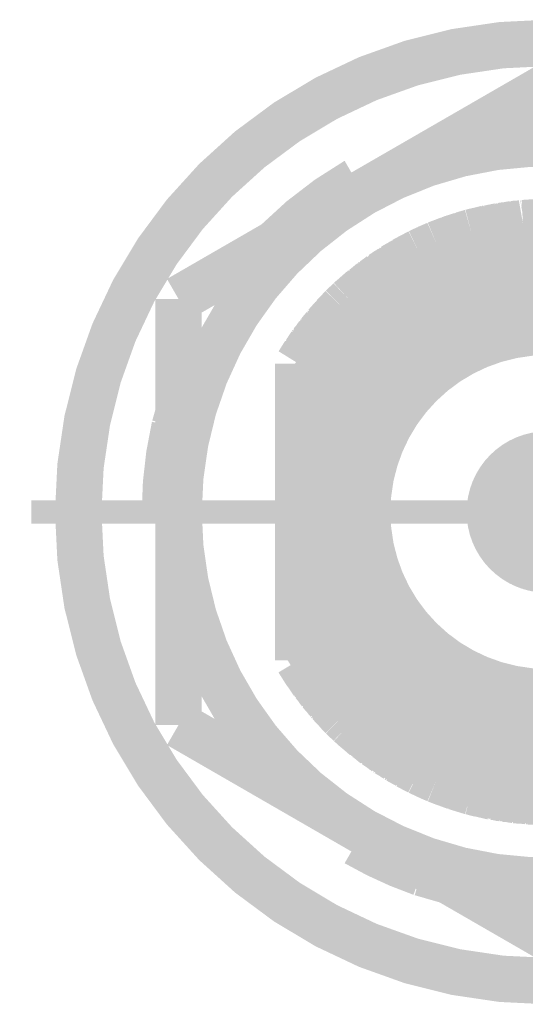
# Model space of a CAD drawing. Header units: millimetres. Extents: x 618 to 1482, y 17 to 575.
# Tile 15 of 96: x 964.72 to 970.16, y 175.88 to 186.47. Entities that reach past the tile are written whole.
import ezdxf

# ---------------------------------------------------------------- set-up
doc = ezdxf.new("R2010")
doc.units = ezdxf.units.MM
doc.linetypes.add('DOT_CENTER', pattern=[14, 12, -1, 0, -1])
doc.layers.add('1', color=7, linetype='Continuous')

# ---------------------------------------------------------------- blocks, each defined once
blk = doc.blocks.new('WASHER_INT_TOOTH_SMA_SS_764701-02_1__152', base_point=(965.096750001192, 175.8781799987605))
at = {"color": 7, "linetype": 'Continuous', "const_width": 0.5}
blk.add_lwpolyline([(965.3467500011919, 181.1764299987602, 1), (975.443250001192, 181.1764299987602, 1)], format="xyb", close=True, dxfattribs=at)
for points in [[(968.3376000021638, 184.7399513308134, 0.06554336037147), (967.4853994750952, 184.0860329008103, 0.06554336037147)], [(966.3833639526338, 182.0920590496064, 0.05615875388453), (966.2802000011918, 181.1764299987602, 0.05615875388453)], [(968.337599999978, 177.6129086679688, 0.04678394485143), (969.0359671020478, 177.2925387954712, 0.04678394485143)]]:
    blk.add_lwpolyline(points, format="xyb", dxfattribs=at)
for points in [[(968.3376000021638, 184.7399513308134), (968.363000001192, 184.6959572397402)], [(968.363000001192, 184.6959572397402), (968.371393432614, 184.6307606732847)], [(968.371393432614, 184.6307606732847), (968.3762573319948, 184.5936269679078)], [(967.4853994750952, 184.0860329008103), (967.4722812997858, 184.0717170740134)], [(966.4262487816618, 182.2409105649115), (966.3833639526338, 182.0920590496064)], [(966.3310000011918, 181.1764299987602), (966.2802000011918, 181.1764299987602)], [(966.4202978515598, 181.2136618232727), (966.3310000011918, 181.1764299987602)], [(966.4007360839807, 181.1553069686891), (966.3310000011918, 181.1764299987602)], [(966.42624877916, 181.2161244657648), (966.4202978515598, 181.2136618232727)], [(966.4262487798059, 181.147506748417), (966.4007360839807, 181.1553069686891)], [(968.363000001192, 177.6569027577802), (968.4152624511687, 177.6967727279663)], [(968.4152624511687, 177.6967727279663), (968.4449882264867, 177.7195513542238)], [(968.337599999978, 177.6129086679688), (968.363000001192, 177.6569027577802)], [(969.0359671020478, 177.2925387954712), (969.3326280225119, 177.207072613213)]]:
    blk.add_lwpolyline(points, dxfattribs=at)
at = {"color": 124, "linetype": 'Continuous', "const_width": 0.25}
for points in [[(968.4582490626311, 184.6409651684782), (968.363000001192, 184.6959572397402)], [(966.426245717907, 181.1214398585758), (966.3310000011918, 181.1764299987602)], [(968.363000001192, 177.6569027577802), (968.363000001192, 177.7668862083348)]]:
    blk.add_lwpolyline(points, dxfattribs=at)
at = {"layer": '1', "color": 30, "linetype": 'DOT_CENTER', "const_width": 0.25}
blk.add_lwpolyline([(975.948075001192, 181.1764299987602), (964.8419250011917, 181.1764299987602)], dxfattribs=at)
blk = doc.blocks.new('hex-nut_sma_5-16_ss_1__156', base_point=(966.176250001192, 176.3437122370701))
at = {"color": 7, "linetype": 'Continuous', "const_width": 0.5}
for points in [[(970.3950000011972, 185.7591477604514), (968.410625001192, 184.6134683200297)], [(972.379375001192, 184.6134683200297), (970.3950000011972, 185.7591477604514)], [(968.410625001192, 184.6134683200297), (966.4262500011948, 183.4677888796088)], [(974.363750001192, 183.4677888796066), (972.379375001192, 184.6134683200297)], [(966.4262500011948, 183.4677888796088), (966.426250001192, 181.1764299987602)], [(974.363750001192, 181.1764299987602), (974.363750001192, 183.4677888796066)], [(966.426250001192, 181.1764299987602), (966.426250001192, 178.885071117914)], [(974.3637500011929, 178.8850711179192), (974.363750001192, 181.1764299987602)], [(966.426250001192, 178.885071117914), (968.410625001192, 177.7393916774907)], [(972.379375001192, 177.7393916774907), (974.3637500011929, 178.8850711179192)], [(968.410625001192, 177.7393916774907), (970.3950000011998, 176.5937122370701)], [(970.3950000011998, 176.5937122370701), (972.379375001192, 177.7393916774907)]]:
    blk.add_lwpolyline(points, dxfattribs=at)
for points in [[(972.379375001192, 184.6134683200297, 0.26794919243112), (968.410625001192, 184.6134683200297, 0.26794919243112)], [(968.410625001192, 184.6134683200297, 0.26794919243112), (966.426250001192, 181.1764299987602, 0.26794919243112)], [(974.363750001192, 181.1764299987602, 0.26794919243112), (972.379375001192, 184.6134683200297, 0.26794919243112)], [(966.426250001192, 181.1764299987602, 0.26794919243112), (968.410625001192, 177.7393916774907, 0.26794919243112)], [(972.379375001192, 177.7393916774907, 0.26794919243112), (974.363750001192, 181.1764299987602, 0.26794919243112)], [(968.410625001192, 177.7393916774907, 0.26794919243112), (972.379375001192, 177.7393916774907, 0.26794919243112)]]:
    blk.add_lwpolyline(points, format="xyb", dxfattribs=at)
blk = doc.blocks.new('Conn_SMA_PCBMount_Octoclock_3__190', base_point=(967.4649984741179, 177.806430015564))
at = {"color": 7, "linetype": 'Continuous', "const_width": 0.5}
for points in [[(969.5757086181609, 184.1869390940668), (970.1304113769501, 184.2851908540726)], [(969.7442800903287, 184.2278170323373), (969.916744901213, 184.247345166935)], [(969.7636129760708, 184.2318753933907), (969.7978577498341, 184.2356431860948)], [(969.781259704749, 184.2320042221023), (969.8796102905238, 184.2535666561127)], [(969.8796102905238, 184.2535666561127), (970.0280836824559, 184.267066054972)], [(969.887601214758, 184.2542932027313), (969.8989508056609, 184.2567441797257)], [(969.8989508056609, 184.2567441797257), (969.9571468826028, 184.2618511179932)], [(969.945440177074, 184.2595519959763), (970.0148565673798, 184.2731849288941)], [(969.968850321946, 184.2628781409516), (970.0262841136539, 184.2739720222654)], [(970.0148565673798, 184.2731849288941), (970.0930261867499, 184.2785690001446)], [(970.0262841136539, 184.2739720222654), (970.0341589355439, 184.275493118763)], [(970.0341589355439, 184.275493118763), (970.1001598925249, 184.2798325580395)], [(970.1304113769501, 184.2851908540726), (970.3469793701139, 184.2960604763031)], [(970.144689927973, 184.2859074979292), (970.1496298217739, 184.2867667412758)], [(970.1496298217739, 184.2867667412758), (970.2503660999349, 184.2915106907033)], [(970.159688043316, 184.2866602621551), (970.164379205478, 184.2874613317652)], [(970.164379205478, 184.2874613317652), (970.1688330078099, 184.2882218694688)], [(970.1688330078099, 184.2882218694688), (970.2530572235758, 184.2919278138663)], [(970.2475107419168, 184.2910681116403), (970.264482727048, 184.2936987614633)], [(970.264482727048, 184.2936987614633), (970.3469793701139, 184.2960604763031)], [(970.2681971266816, 184.2921063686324), (970.2705262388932, 184.2924600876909)], [(970.2705262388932, 184.2924600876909), (970.2819809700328, 184.2941997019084)], [(970.2819809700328, 184.2941997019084), (970.2835562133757, 184.294438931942)], [(970.2835562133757, 184.294438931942), (970.3469793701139, 184.2960604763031)], [(970.3469793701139, 184.2960604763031), (970.3937857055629, 184.2964297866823)], [(970.3937857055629, 184.2964297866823), (970.3974657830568, 184.2964179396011)], [(970.3937857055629, 184.2964297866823), (970.9152700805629, 184.2527458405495)], [(970.3937857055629, 184.2964297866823), (970.3974657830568, 184.2964179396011)], [(970.3974657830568, 184.2964179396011), (970.4039930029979, 184.2955747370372)], [(970.3974657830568, 184.2964179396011), (970.5303289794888, 184.2934935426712)], [(970.3974657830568, 184.2964179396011), (970.416300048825, 184.2963573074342)], [(970.416300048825, 184.2963573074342), (970.4199108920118, 184.2958679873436)], [(970.5303289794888, 184.2934935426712), (970.64934237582, 184.2750221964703)], [(970.5335338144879, 184.2929961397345), (970.5494329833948, 184.2926054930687)], [(970.5494329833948, 184.2926054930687), (970.57440414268, 184.288651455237)], [(970.556582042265, 184.2894189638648), (970.6644308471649, 184.2847744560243)], [(970.6644308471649, 184.2847744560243), (970.7821637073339, 184.263895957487)], [(970.6708296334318, 184.2836397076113), (970.6836721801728, 184.2830468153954)], [(970.6836721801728, 184.2830468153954), (970.7305599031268, 184.2745820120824)], [(970.7169133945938, 184.2754673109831), (970.7993261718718, 184.2701208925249)], [(970.739952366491, 184.2728863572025), (970.8089785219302, 184.2681917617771)], [(970.7993261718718, 184.2701208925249), (970.865330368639, 184.2569292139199)], [(970.8089785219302, 184.2681917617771), (970.8186437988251, 184.2675344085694)], [(970.8186437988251, 184.2675344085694), (970.8747374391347, 184.2561411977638)], [(970.9152700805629, 184.2527458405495), (971.2108328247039, 184.187876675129)], [(970.9277367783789, 184.2500096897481), (970.9346182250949, 184.2494114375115)], [(970.9346182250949, 184.2494114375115), (971.02318536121, 184.2296805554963)], [(970.9408418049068, 184.2471334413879), (970.9475617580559, 184.2465278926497)], [(970.9475617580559, 184.2465278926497), (970.9539587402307, 184.2459514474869)], [(970.9539587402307, 184.2459514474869), (971.0283503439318, 184.2291327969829)], [(969.2019522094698, 184.0593175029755), (969.4207735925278, 184.1381639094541)], [(969.341966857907, 184.1133547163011), (969.5757086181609, 184.1869390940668)], [(969.3609030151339, 184.1200733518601), (969.4319128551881, 184.1421776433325)], [(969.3798620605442, 184.1266660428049), (969.4415647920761, 184.1456554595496)], [(969.4207735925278, 184.1381639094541), (969.4750387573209, 184.1577169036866)], [(969.4750387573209, 184.1577169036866), (969.5757086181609, 184.1869390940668)], [(969.489918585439, 184.1620361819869), (969.4941656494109, 184.1635511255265)], [(969.4941656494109, 184.1635511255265), (969.5757086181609, 184.1869390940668)], [(969.5757086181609, 184.1869390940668), (969.6101831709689, 184.1959972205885)], [(969.5757086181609, 184.1869390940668), (969.6101831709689, 184.1959972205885)], [(969.6101831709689, 184.1959972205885), (969.6816273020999, 184.205699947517)], [(969.6101831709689, 184.1959972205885), (969.6285421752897, 184.2008210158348)], [(969.6167273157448, 184.1968859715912), (969.7442800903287, 184.2278170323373)], [(969.6285421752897, 184.2008210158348), (969.6382753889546, 184.2021112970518)], [(969.7487671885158, 184.2283251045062), (969.7636129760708, 184.2318753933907)], [(971.0177225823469, 184.2302598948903), (971.0505926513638, 184.2267739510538)], [(971.0283503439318, 184.2291327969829), (971.0457615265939, 184.2251964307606)], [(971.0358681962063, 184.226277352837), (971.0409574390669, 184.2257213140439)], [(971.0409574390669, 184.2257213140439), (971.0663648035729, 184.222945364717)], [(971.0505926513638, 184.2267739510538), (971.2108328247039, 184.187876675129)], [(971.0663648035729, 184.222945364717), (971.0699179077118, 184.2225571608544)], [(971.0699179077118, 184.2225571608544), (971.1811691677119, 184.1951771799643)], [(971.1811691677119, 184.1951771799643), (971.185571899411, 184.19460842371)], [(971.185571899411, 184.19460842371), (971.2108328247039, 184.187876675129)], [(971.2048056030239, 184.1895037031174), (971.2108328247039, 184.187876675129)], [(971.2108328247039, 184.187876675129), (971.5871755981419, 184.0596782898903)], [(971.2108328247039, 184.187876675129), (971.3197805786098, 184.1562260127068)], [(971.3197805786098, 184.1562260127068), (971.5871755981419, 184.0596782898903)], [(971.325457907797, 184.1541761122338), (971.3388693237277, 184.1502330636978)], [(971.3388693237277, 184.1502330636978), (971.3918818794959, 184.1301925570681)], [(971.3779367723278, 184.1352276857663), (971.4527990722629, 184.1116410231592)], [(971.3918818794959, 184.1301925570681), (971.407232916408, 184.1253015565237)], [(969.0116369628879, 183.9729836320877), (969.2019522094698, 184.0593175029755)], [(969.0994207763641, 184.014716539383), (969.2019522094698, 184.0593175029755)], [(969.117830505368, 184.0230474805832), (969.2019522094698, 184.0593175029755)], [(969.2019522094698, 184.0593175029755), (969.341966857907, 184.1133547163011)], [(969.2019522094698, 184.0593175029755), (969.2306744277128, 184.0709380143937)], [(969.2019522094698, 184.0593175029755), (969.2291738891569, 184.0704335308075)], [(969.2291738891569, 184.0704335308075), (969.2414401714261, 184.0745574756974)], [(969.2306744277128, 184.0709380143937), (969.2478887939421, 184.077902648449)], [(969.2478887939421, 184.077902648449), (969.2639475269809, 184.0832439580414)], [(969.349669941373, 184.1157797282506), (969.3609030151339, 184.1200733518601)], [(969.3581890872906, 184.1184616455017), (969.36958953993, 184.1227773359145)], [(969.36958953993, 184.1227773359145), (969.3798620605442, 184.1266660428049)], [(969.962732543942, 183.9998651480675), (970.3950000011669, 184.023211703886)], [(970.3950000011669, 184.023211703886), (970.7044317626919, 183.9996785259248)], [(971.407232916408, 184.1253015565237), (971.4653910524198, 184.1067717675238)], [(971.4527990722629, 184.1116410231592), (971.5871755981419, 184.0596782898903)], [(971.4653910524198, 184.1067717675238), (971.4716894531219, 184.1047650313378)], [(971.4716894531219, 184.1047650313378), (971.5842001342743, 184.0609063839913)], [(971.5825380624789, 184.0614716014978), (971.5842001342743, 184.0609063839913)], [(971.5842001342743, 184.0609063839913), (971.5871755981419, 184.0596782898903)], [(971.5871755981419, 184.0596782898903), (971.7353264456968, 183.9910780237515)], [(971.5871755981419, 184.0596782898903), (971.6028234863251, 184.0531580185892)], [(971.5871755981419, 184.0596782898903), (971.6952154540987, 184.0125969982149)], [(971.6028234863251, 184.0531580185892), (971.6065546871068, 184.0512333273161)], [(968.608186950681, 183.7341050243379), (969.0116369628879, 183.9729836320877)], [(968.726045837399, 183.8125247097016), (969.0116369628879, 183.9729836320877)], [(968.8474523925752, 183.8855824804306), (969.0116369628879, 183.9729836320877)], [(968.8650762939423, 183.8955718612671), (968.9661246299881, 183.948944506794)], [(968.9661246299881, 183.948944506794), (968.9720404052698, 183.9530456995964)], [(968.9720404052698, 183.9530456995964), (969.0116369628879, 183.9729836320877)], [(968.9900839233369, 183.9622185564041), (969.0116369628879, 183.9729836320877)], [(969.0116369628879, 183.9729836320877), (969.0994207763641, 184.014716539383)], [(969.1089739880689, 184.018872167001), (969.117830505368, 184.0230474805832)], [(969.2939779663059, 183.8295774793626), (969.5679800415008, 183.9201681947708)], [(969.5679800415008, 183.9201681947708), (969.962732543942, 183.9998651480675)], [(970.7044317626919, 183.9996785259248), (971.1754019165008, 183.8954842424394)], [(971.6952154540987, 184.0125969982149), (972.0389730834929, 183.8281759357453)], [(971.6995168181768, 184.0102893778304), (971.7135641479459, 184.0041137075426)], [(971.7135641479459, 184.0041137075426), (971.7516815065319, 183.9835049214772)], [(971.718610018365, 184.0013855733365), (971.7318594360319, 183.995509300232)], [(971.7318594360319, 183.995509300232), (971.7663996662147, 183.9766897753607)], [(971.7353264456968, 183.9910780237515), (971.8224966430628, 183.95071444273)], [(971.7604771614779, 183.9787494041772), (971.831853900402, 183.9454176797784)], [(971.7663996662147, 183.9766897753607), (971.7754664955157, 183.9717496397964)], [(971.8224966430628, 183.95071444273), (972.0389730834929, 183.8281759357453)], [(971.831853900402, 183.9454176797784), (971.840471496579, 183.9413934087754)], [(971.840471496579, 183.9413934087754), (971.916774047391, 183.8978734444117)], [(968.6781538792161, 183.775531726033), (968.726045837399, 183.8125247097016)], [(968.7376213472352, 183.8190283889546), (968.743189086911, 183.8233002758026)], [(968.743189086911, 183.8233002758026), (968.824315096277, 183.8685351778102)], [(968.8197532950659, 183.8651740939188), (968.8474523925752, 183.8855824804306)], [(968.8403419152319, 183.8774715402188), (968.8620301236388, 183.893342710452)], [(968.8620301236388, 183.893342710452), (968.8650762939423, 183.8955718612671)], [(969.2302420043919, 183.8040479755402), (969.2939779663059, 183.8295774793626)], [(971.1754019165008, 183.8954842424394), (971.4240744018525, 183.8046052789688)], [(971.9097794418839, 183.901307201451), (971.946977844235, 183.8830459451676)], [(971.946977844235, 183.8830459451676), (972.0389730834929, 183.8281759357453)], [(971.9612745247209, 183.8745187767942), (971.9645178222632, 183.8729135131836)], [(971.9645178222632, 183.8729135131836), (972.0389730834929, 183.8281759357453)], [(972.0389730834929, 183.8281759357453), (972.4724122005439, 183.5002490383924)], [(972.0389730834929, 183.8281759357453), (972.3939993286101, 183.5719286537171)], [(972.0389730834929, 183.8281759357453), (972.0682623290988, 183.8097907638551)], [(968.2660391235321, 183.4572036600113), (968.6781538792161, 183.775531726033)], [(968.2660391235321, 183.4572036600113), (968.608186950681, 183.7341050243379)], [(968.6168370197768, 183.7392266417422), (968.6258804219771, 183.744581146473)], [(968.6258804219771, 183.744581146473), (968.686031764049, 183.7816168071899)], [(968.6258804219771, 183.744581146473), (968.6338612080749, 183.7509547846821)], [(968.6338612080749, 183.7509547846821), (968.641496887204, 183.7570528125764)], [(968.641496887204, 183.7570528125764), (968.6935249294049, 183.7874047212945)], [(968.8045751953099, 183.5843986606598), (969.2302420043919, 183.8040479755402)], [(971.4240744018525, 183.8046052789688), (971.475298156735, 183.7825440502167)], [(971.475298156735, 183.7825440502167), (971.890215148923, 183.5549978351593)], [(972.0682623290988, 183.8097907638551), (972.0853140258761, 183.798878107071)], [(972.0682623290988, 183.8097907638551), (972.1026580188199, 183.7822100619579)], [(972.0748617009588, 183.8044989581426), (972.1859915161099, 183.7311827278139)], [(972.0853140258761, 183.798878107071), (972.0939590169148, 183.7918997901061)], [(972.095758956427, 183.790446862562), (972.1899087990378, 183.7278928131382)], [(972.1859915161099, 183.7311827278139), (972.263232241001, 183.6663124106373)], [(972.1899087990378, 183.7278928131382), (972.2025015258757, 183.7195260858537)], [(972.2025015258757, 183.7195260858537), (972.2328707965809, 183.6938525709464)], [(968.3998968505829, 183.5751734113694), (968.4605108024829, 183.6145902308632)], [(968.4154074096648, 183.5879857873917), (968.441007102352, 183.6045160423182)], [(968.4273938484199, 183.5930545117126), (968.5102636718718, 183.6628258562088)], [(968.5102636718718, 183.6628258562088), (968.5520623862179, 183.6886832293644)], [(968.5164416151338, 183.666647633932), (968.526384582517, 183.6749642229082)], [(968.526384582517, 183.6749642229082), (968.562572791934, 183.6971893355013)], [(972.2189936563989, 183.7034660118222), (972.2997991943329, 183.6474876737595)], [(972.2391483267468, 183.6885456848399), (972.3066715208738, 183.6414455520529)], [(972.2997991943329, 183.6474876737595), (972.347873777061, 183.6052206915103)], [(972.3066715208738, 183.6414455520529), (972.3157293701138, 183.6351273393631)], [(972.3157293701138, 183.6351273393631), (972.3568245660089, 183.5987602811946)], [(968.2940084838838, 183.4829906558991), (968.321165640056, 183.5018177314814)], [(968.2940084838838, 183.4829906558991), (968.308855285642, 183.4964301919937)], [(968.300057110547, 183.4871839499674), (968.3998968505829, 183.5751734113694)], [(968.308855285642, 183.4964301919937), (968.3164092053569, 183.5015951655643)], [(968.4033067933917, 183.5773908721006), (968.4154074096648, 183.5879857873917)], [(968.5634329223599, 183.4153775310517), (968.8045751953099, 183.5843986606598)], [(971.890215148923, 183.5549978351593), (972.0748312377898, 183.4211886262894)], [(972.3578321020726, 183.596465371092), (972.403311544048, 183.5634160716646)], [(972.3939993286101, 183.5719286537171), (972.6018545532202, 183.3819218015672)], [(972.403311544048, 183.5634160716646), (972.4093878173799, 183.5590005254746)], [(972.4093878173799, 183.5590005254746), (972.4770978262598, 183.496704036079)], [(972.41908854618, 183.5500753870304), (972.4246847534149, 183.5459810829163)], [(972.4246847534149, 183.5459810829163), (972.4814803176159, 183.4933883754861)], [(972.4724122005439, 183.5002490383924), (972.4997198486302, 183.4795888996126)], [(972.4814803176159, 183.4933883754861), (972.495071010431, 183.4808033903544)], [(968.1872198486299, 183.3809978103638), (968.2660391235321, 183.4572036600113)], [(968.1872198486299, 183.3809978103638), (968.2660391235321, 183.4572036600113)], [(968.1872198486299, 183.3809978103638), (968.1939282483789, 183.387656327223)], [(968.1939282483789, 183.387656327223), (968.2070028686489, 183.40063372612)], [(968.2070028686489, 183.40063372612), (968.2660391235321, 183.4572036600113)], [(968.2660391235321, 183.4572036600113), (968.2940084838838, 183.4829906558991)], [(968.2660391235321, 183.4572036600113), (968.2940084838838, 183.4829906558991)], [(968.4354498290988, 183.3095510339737), (968.5634329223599, 183.4153775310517)], [(972.0748312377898, 183.4211886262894), (972.3026754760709, 183.2211544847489)], [(972.4910594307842, 183.4838586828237), (972.5116709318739, 183.4681605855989)], [(972.4997198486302, 183.4795888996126), (972.6018545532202, 183.3819218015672)], [(972.5116709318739, 183.4681605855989), (972.5144522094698, 183.4660423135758)], [(972.5144522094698, 183.4660423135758), (972.6018545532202, 183.3819218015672)], [(968.0056249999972, 183.1827425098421), (968.1872198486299, 183.3809978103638)], [(968.0796032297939, 183.2635078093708), (968.096658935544, 183.2864097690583)], [(968.096658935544, 183.2864097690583), (968.1872198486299, 183.3809978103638)], [(968.1083343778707, 183.2986043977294), (968.1100942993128, 183.3009519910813)], [(968.1100942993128, 183.3009519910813), (968.1872198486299, 183.3809978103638)], [(968.3439581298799, 183.2259079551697), (968.4354498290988, 183.3095510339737)], [(972.6018545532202, 183.3819218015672), (972.6613027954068, 183.3207916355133)], [(972.6018545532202, 183.3819218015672), (972.6147406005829, 183.3689556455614)], [(972.6147406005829, 183.3689556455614), (972.6613027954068, 183.3207916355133)], [(972.6613027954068, 183.3207916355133), (972.9420339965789, 182.9783804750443)], [(972.6613027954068, 183.3207916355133), (972.6967184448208, 183.282732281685)], [(972.6967184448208, 183.282732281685), (972.7100164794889, 183.2681017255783)], [(972.6967184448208, 183.282732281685), (972.7602820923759, 183.2000654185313)], [(967.7150000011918, 182.7739280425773), (968.0796032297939, 183.2635078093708)], [(967.7150000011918, 182.7739280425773), (968.0056249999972, 183.1827425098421)], [(968.014510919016, 183.1924436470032), (968.0183126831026, 183.1977559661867)], [(968.0183126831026, 183.1977559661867), (968.0824731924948, 183.2673615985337)], [(968.1692602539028, 183.0439321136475), (968.3439581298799, 183.2259079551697)], [(972.3026754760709, 183.2211544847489), (972.3703253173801, 183.1526555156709)], [(972.706492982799, 183.2700201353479), (972.78755401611, 183.1789474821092)], [(972.7100164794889, 183.2681017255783), (972.7210109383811, 183.2537091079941)], [(972.7234018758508, 183.2505791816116), (972.7914568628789, 183.1736326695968)], [(972.78755401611, 183.1789474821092), (972.8730488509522, 183.0625224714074)], [(967.8507864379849, 182.982356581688), (967.9293399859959, 183.0754349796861)], [(967.885158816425, 183.0230841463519), (967.9318334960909, 183.0914278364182)], [(967.9318334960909, 183.0914278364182), (967.9775982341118, 183.1433182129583)], [(967.9384641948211, 183.0989460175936), (967.9438650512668, 183.1068013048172)], [(967.9438650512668, 183.1068013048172), (967.9829262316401, 183.1508129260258)], [(972.3703253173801, 183.1526555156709), (972.5894186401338, 182.8929320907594)], [(972.7914568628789, 183.1736326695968), (972.8001043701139, 183.1638553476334)], [(972.8001043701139, 183.1638553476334), (972.8309841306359, 183.1215256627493)], [(972.8218051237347, 183.1323050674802), (972.873071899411, 183.0720997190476)], [(972.873071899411, 183.0720997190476), (972.9195556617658, 183.005797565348)], [(967.7904660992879, 182.8897664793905), (967.8507864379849, 182.982356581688)], [(967.8549189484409, 182.9872531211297), (967.8620321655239, 182.9980981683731)], [(967.8620321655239, 182.9980981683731), (967.8929856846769, 183.0345450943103)], [(968.0278875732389, 182.8694461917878), (968.1692602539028, 183.0439321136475)], [(972.879519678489, 183.0629029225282), (972.884851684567, 183.0566015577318)], [(972.884851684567, 183.0566015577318), (972.9240602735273, 183.0003032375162)], [(972.9296193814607, 182.9914431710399), (972.9504979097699, 182.9658155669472)], [(972.9420339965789, 182.9783804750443), (973.0218756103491, 182.8598534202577)], [(972.9504979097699, 182.9658155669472), (972.9531347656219, 182.9625789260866)], [(967.7149984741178, 182.3443354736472), (968.0278875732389, 182.8694461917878)], [(967.7150000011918, 182.7739280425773), (967.7770824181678, 182.8731964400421)], [(967.7150000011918, 182.7739280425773), (967.7752554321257, 182.8709346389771)], [(967.7752554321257, 182.8709346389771), (967.8479090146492, 182.9608888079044)], [(967.7770824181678, 182.8731964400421), (967.7857077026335, 182.8869880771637)], [(967.7857077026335, 182.8869880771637), (967.8005623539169, 182.9052648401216)], [(972.5894186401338, 182.8929320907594), (972.7399542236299, 182.669220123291)], [(972.9531347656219, 182.9625789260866), (973.0158205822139, 182.8688422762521)], [(972.9618860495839, 182.9495011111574), (972.964128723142, 182.9467308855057)], [(972.964128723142, 182.9467308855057), (973.0173590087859, 182.8668810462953)], [(973.0158205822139, 182.8688422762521), (973.0173590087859, 182.8668810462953)], [(973.0173590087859, 182.8668810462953), (973.0218756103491, 182.8598534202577)], [(973.0218756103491, 182.8598534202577), (973.087106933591, 182.7534362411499)], [(973.0218756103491, 182.8598534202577), (973.275446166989, 182.3753527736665)], [(973.0218756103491, 182.8598534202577), (973.027673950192, 182.8507777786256)], [(967.7149984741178, 182.4757994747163), (967.7150000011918, 182.7739280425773)], [(973.027673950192, 182.8507777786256), (973.0290088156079, 182.8482164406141)], [(973.087106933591, 182.7534362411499), (973.275446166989, 182.3753527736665)], [(972.7399542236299, 182.669220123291), (972.9425299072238, 182.2633506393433)], [(973.0890893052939, 182.7494567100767), (973.0966207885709, 182.7370864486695)], [(973.0966207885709, 182.7370864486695), (973.1133631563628, 182.7032194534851)], [(973.1049281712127, 182.7176608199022), (973.151766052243, 182.6374706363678)], [(973.151766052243, 182.6374706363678), (973.275446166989, 182.3753527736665)], [(973.155740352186, 182.6290478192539), (973.1606542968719, 182.6205753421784)], [(973.1606542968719, 182.6205753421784), (973.1918621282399, 182.5539080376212)], [(973.1874369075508, 182.5618726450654), (973.212030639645, 182.517608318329)], [(967.7149984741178, 182.3443354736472), (967.7149984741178, 182.4757994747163)], [(973.198812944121, 182.5390594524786), (973.2178723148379, 182.5045041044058)], [(973.212030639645, 182.517608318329), (973.275446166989, 182.3753527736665)], [(973.2178723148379, 182.5045041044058), (973.220262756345, 182.5001701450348)], [(973.220262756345, 182.5001701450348), (973.265015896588, 182.3989446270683)], [(967.7149984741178, 182.3443354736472), (967.7149991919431, 179.8693033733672)], [(973.265015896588, 182.3989446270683), (973.2675955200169, 182.3940545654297)], [(973.2675955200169, 182.3940545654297), (973.275446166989, 182.3753527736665)], [(973.275446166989, 182.3753527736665), (973.3132467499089, 182.2795373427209)], [(973.275446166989, 182.3753527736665), (973.3341575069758, 182.217880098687)], [(973.275446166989, 182.3753527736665), (973.3112509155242, 182.2854222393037)], [(972.9425299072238, 182.2633506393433), (972.9528829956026, 182.2370461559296)], [(972.9528829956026, 182.2370461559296), (973.059412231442, 181.8985506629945)], [(973.3112509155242, 182.2854222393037), (973.3842184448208, 182.0702709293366)], [(973.3132467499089, 182.2795373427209), (973.31816314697, 182.2670754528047)], [(973.31816314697, 182.2670754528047), (973.339344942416, 182.2039666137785)], [(973.3205394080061, 182.259995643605), (973.3249685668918, 182.248665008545)], [(973.3249685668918, 182.248665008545), (973.3436430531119, 182.1924384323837)], [(973.3341575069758, 182.217880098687), (973.3573248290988, 182.1557418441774)], [(973.3455699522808, 182.1854198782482), (973.3619257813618, 182.1411195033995)], [(973.3573248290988, 182.1557418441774), (973.3842184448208, 182.0702709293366)], [(973.3619257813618, 182.1411195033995), (973.3634588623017, 182.1369670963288)], [(973.3634588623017, 182.1369670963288), (973.3842184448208, 182.0702709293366)], [(973.3842184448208, 182.0702709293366), (973.3978903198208, 182.023208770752)], [(973.3842184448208, 182.0702709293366), (973.4990026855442, 181.4919478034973)], [(973.3978903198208, 182.023208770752), (973.4032308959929, 182.004054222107)], [(973.3978903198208, 182.023208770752), (973.4092444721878, 181.9441810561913)], [(973.399217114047, 182.0139739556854), (973.4327337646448, 181.8881703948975)], [(973.4032308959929, 182.004054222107), (973.404684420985, 181.9934526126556)], [(973.059412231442, 181.8985506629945), (973.1204931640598, 181.5570057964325)], [(973.4327337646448, 181.8881703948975), (973.4499860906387, 181.7389089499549)], [(973.4332219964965, 181.8839464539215), (973.4372351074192, 181.8686875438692)], [(973.4367013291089, 181.853844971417), (973.461641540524, 181.7509979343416)], [(973.4372351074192, 181.8686875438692), (973.4408021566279, 181.8369339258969)], [(973.4415093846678, 181.8306389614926), (973.4623349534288, 181.7435314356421)], [(973.461641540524, 181.7509979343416), (973.4740004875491, 181.6179158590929)], [(973.4623349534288, 181.7435314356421), (973.4652731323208, 181.7312418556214)], [(973.4652731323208, 181.7312418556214), (973.4700624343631, 181.6778067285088)], [(973.467240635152, 181.6907081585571), (973.4844381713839, 181.6120840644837)], [(973.4844381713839, 181.6120840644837), (973.4895112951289, 181.5397674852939)], [(973.4851891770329, 181.6013791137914), (973.4871847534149, 181.5921119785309)], [(973.4871847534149, 181.5921119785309), (973.4912855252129, 181.530828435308)], [(973.1204931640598, 181.5570057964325), (973.1373388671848, 181.1767531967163)], [(973.490510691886, 181.5255255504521), (973.4996839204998, 181.4785129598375)], [(973.4912855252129, 181.530828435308), (973.4922301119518, 181.5167121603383)], [(973.4990026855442, 181.4919478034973), (973.5150000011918, 181.1764299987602)], [(973.4996839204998, 181.4785129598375), (973.5009863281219, 181.4718381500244)], [(973.5009863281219, 181.4718381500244), (973.5054613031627, 181.3775057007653)], [(973.501648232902, 181.4578867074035), (973.5028326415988, 181.451710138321)], [(973.5028326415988, 181.451710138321), (973.5063324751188, 181.3725282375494)], [(973.5045380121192, 181.3827839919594), (973.5101187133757, 181.3508967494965)], [(973.506345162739, 181.3588861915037), (973.510586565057, 181.3341801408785)], [(973.5101187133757, 181.3508967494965), (973.5150000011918, 181.1764299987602)], [(973.510586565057, 181.3341801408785), (973.5111868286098, 181.3306836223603)], [(973.5111868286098, 181.3306836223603), (973.5139012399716, 181.21574401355)], [(973.1373388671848, 181.1767531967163), (973.1323416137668, 181.0667821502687)], [(973.5150000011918, 181.1764299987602), (973.4784414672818, 180.7002045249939)], [(973.5125208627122, 181.2253517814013), (973.5139012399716, 181.21574401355)], [(973.5150000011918, 181.1764299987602), (973.5126989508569, 181.0651634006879)], [(973.5150000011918, 181.1764299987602), (973.5131018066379, 181.0676159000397)], [(973.5139012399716, 181.21574401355), (973.5148260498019, 181.2093071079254)], [(973.5148260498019, 181.2093071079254), (973.5150000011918, 181.1764299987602)], [(973.514971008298, 181.189052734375), (973.5150000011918, 181.1764299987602)], [(973.1323416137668, 181.0667821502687), (973.105051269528, 180.8211413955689)], [(973.5131018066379, 181.0676159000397), (973.500979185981, 180.9937771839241)], [(973.5126989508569, 181.0651634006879), (973.5123312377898, 181.0473827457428)], [(973.5098301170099, 181.047692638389), (973.504953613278, 180.9262608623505)], [(973.5123312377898, 181.0473827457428), (973.5090258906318, 181.0276508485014)], [(973.504953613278, 180.9262608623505), (973.489450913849, 180.843611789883)], [(973.4964093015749, 180.8807108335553), (973.490434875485, 180.7856766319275)], [(973.5032675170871, 180.9061113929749), (973.495423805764, 180.8650297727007)], [(973.5038977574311, 180.9206322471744), (973.5032675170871, 180.9061113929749)], [(973.105051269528, 180.8211413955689), (972.996118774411, 180.3748733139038)], [(973.4878408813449, 180.7656723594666), (973.4810297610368, 180.7339192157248)], [(973.490434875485, 180.7856766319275), (973.4818996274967, 180.7452499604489)], [(973.4885838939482, 180.7769097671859), (973.4878408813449, 180.7656723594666)], [(973.472986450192, 180.666121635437), (973.370423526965, 180.240505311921)], [(973.4696295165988, 180.6462899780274), (973.4509586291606, 180.5667848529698)], [(973.4668626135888, 180.6345079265), (973.4661505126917, 180.6264912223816)], [(973.4704003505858, 180.6552969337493), (973.4696295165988, 180.6462899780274)], [(973.4784414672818, 180.7002045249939), (973.472986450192, 180.666121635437)], [(973.4468939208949, 180.528091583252), (973.3842184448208, 180.2825891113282)], [(973.4522959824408, 180.5795167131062), (973.4468939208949, 180.528091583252)], [(973.4661505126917, 180.6264912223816), (973.4501957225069, 180.5595224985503)], [(973.442667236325, 180.5085145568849), (973.4169809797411, 180.4092280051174)], [(973.4231513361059, 180.4575240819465), (973.4174140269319, 180.4126177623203)], [(973.4432354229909, 180.5137611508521), (973.442667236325, 180.5085145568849)], [(972.996118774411, 180.3748733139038), (972.7799246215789, 179.8909985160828)], [(973.4147817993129, 180.3920151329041), (973.3842184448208, 180.2825891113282)], [(973.4097158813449, 180.3727494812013), (973.3842184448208, 180.2825891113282)], [(973.4099942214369, 180.3748741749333), (973.4097158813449, 180.3727494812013)], [(973.4174140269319, 180.4126177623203), (973.4147817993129, 180.3920151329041)], [(973.2322409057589, 180.0037428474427), (973.370423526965, 180.240505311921)], [(973.3622549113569, 180.215585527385), (973.3332922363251, 180.1272298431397)], [(973.370423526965, 180.240505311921), (973.3622549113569, 180.215585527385)], [(973.3762919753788, 180.2567553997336), (973.370423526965, 180.240505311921)], [(973.373672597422, 180.2504171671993), (973.370423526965, 180.240505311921)], [(973.37684082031, 180.2582751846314), (973.373026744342, 180.2477137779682)], [(973.3842184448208, 180.2825891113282), (973.373672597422, 180.2504171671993)], [(973.3842184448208, 180.2825891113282), (973.3762919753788, 180.2567553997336)], [(973.3842184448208, 180.2825891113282), (973.37684082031, 180.2582751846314)], [(973.3842184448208, 180.2825891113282), (973.37684082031, 180.2582751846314)], [(973.3332922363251, 180.1272298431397), (973.279851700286, 179.9889100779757)], [(973.3266241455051, 180.1087404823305), (973.2888478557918, 180.0118725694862)], [(973.3294841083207, 180.1173732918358), (973.3266241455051, 180.1087404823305)], [(973.1791174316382, 179.9240709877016), (973.2322409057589, 180.0037428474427)], [(973.2843878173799, 179.9992124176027), (973.2776601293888, 179.9828814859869)], [(973.2901351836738, 180.0155267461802), (973.2843878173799, 179.9992124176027)], [(972.7799246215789, 179.8909985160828), (972.5358526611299, 179.5323287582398)], [(973.0543920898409, 179.7547976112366), (973.1791174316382, 179.9240709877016)], [(973.275446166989, 179.9775072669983), (973.1802923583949, 179.7705270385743)], [(973.275446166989, 179.9775072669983), (973.2284076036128, 179.8708930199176)], [(973.275446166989, 179.9775072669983), (973.2303945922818, 179.8745285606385)], [(973.2769720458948, 179.9811817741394), (973.275446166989, 179.9775072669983)], [(973.2769720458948, 179.9811817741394), (973.275446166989, 179.9775072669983)], [(968.0963766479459, 179.2533604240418), (967.7149991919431, 179.8693033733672)], [(967.7150000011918, 179.5789319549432), (967.7149991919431, 179.8693033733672)], [(973.222276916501, 179.8569976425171), (973.208749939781, 179.8324284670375)], [(973.2303945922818, 179.8745285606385), (973.2159775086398, 179.848150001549)], [(973.2284076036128, 179.8708930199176), (973.222276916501, 179.8569976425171)], [(972.6673605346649, 179.3519355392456), (973.0543920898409, 179.7547976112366)], [(973.1802923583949, 179.7705270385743), (973.0218756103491, 179.4930068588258)], [(973.1438622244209, 179.7067074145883), (973.1176397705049, 179.6527415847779)], [(973.1716024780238, 179.7534538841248), (973.1391304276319, 179.6969693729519)], [(973.1761615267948, 179.76329049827), (973.1716024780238, 179.7534538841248)], [(967.8096105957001, 179.4299618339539), (967.7150000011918, 179.5789319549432)], [(967.727152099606, 179.5587159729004), (967.7150000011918, 179.5789319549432)], [(967.7370626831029, 179.5424825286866), (967.7150000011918, 179.5789319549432)], [(973.1176397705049, 179.6527415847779), (973.0218756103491, 179.4930068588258)], [(973.1083395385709, 179.6362330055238), (973.0568265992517, 179.5509026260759)], [(973.1110002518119, 179.641666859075), (973.1083395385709, 179.6362330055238)], [(967.7302136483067, 179.5548107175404), (967.727152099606, 179.5587159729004)], [(967.7426292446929, 179.535426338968), (967.7370626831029, 179.5424825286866)], [(967.7988989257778, 179.4459210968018), (967.7426292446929, 179.535426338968)], [(967.8294740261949, 179.4058648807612), (967.7497244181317, 179.5264339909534)], [(972.5358526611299, 179.5323287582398), (972.0203115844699, 179.0435916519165)], [(973.0218756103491, 179.4930068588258), (972.9751126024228, 179.4308803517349)], [(973.0218756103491, 179.4930068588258), (972.975972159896, 179.4238300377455)], [(973.0218756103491, 179.4930068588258), (972.9776708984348, 179.4259449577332)], [(973.0504171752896, 179.5383955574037), (973.0218756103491, 179.4930068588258)], [(973.0403616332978, 179.5222069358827), (973.0218756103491, 179.4930068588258)], [(973.0454344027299, 179.5320316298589), (973.0403616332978, 179.5222069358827)], [(973.0582471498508, 179.553674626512), (973.0504171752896, 179.5383955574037)], [(967.8014619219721, 179.442792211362), (967.7988989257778, 179.4459210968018)], [(967.8200902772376, 179.4200508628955), (967.8014619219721, 179.442792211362)], [(968.1872198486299, 178.9718619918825), (967.8096105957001, 179.4299618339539)], [(967.8256641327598, 179.4104868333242), (967.816504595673, 179.4244288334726)], [(967.864816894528, 179.3508912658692), (967.8256641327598, 179.4104868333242)], [(967.8762075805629, 179.3352109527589), (967.8294740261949, 179.4058648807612)], [(967.9590093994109, 179.2269779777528), (967.8641654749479, 179.3637788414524)], [(972.9518229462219, 179.3883985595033), (972.5930044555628, 178.9782082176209)], [(972.9413773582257, 179.3764577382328), (972.8993780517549, 179.3156491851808)], [(972.9668218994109, 179.4100405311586), (972.9570803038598, 179.3979887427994)], [(972.9776708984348, 179.4259449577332), (972.9610886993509, 179.4053002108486)], [(972.975972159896, 179.4238300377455), (972.9668218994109, 179.4100405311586)], [(967.869399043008, 179.3455043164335), (967.864816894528, 179.3508912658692)], [(967.9170620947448, 179.2874815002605), (967.8762075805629, 179.3352109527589)], [(967.9468481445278, 179.2422796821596), (967.910184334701, 179.2955169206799)], [(968.047205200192, 179.1216131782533), (967.924179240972, 179.2909726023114)], [(972.4130041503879, 179.1617590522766), (972.5990316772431, 179.2961017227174)], [(972.5990316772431, 179.2961017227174), (972.6548178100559, 179.3413926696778)], [(972.6548178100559, 179.3413926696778), (972.6673605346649, 179.3519355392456)], [(972.8895672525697, 179.3172299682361), (972.7395117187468, 179.1178752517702)], [(972.8993780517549, 179.3156491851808), (972.7930113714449, 179.1889516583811)], [(972.857253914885, 179.2654734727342), (972.8155996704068, 179.2079006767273)], [(972.8877355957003, 179.3000847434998), (972.84985763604, 179.2552506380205)], [(972.894602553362, 179.3099609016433), (972.8877355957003, 179.3000847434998)], [(967.9539039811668, 179.2343418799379), (967.9468481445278, 179.2422796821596)], [(968.0057633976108, 179.1760001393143), (967.9539039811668, 179.2343418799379)], [(968.0210335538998, 179.1576413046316), (967.9590093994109, 179.2269779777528)], [(968.0342810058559, 179.1364814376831), (968.0105732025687, 179.1693350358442)], [(968.170984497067, 179.1637345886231), (968.0963766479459, 179.2533604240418)], [(968.2718145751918, 179.0530053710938), (968.170984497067, 179.1637345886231)], [(972.1750433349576, 179.0219890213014), (972.4130041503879, 179.1617590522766)], [(972.8031790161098, 179.1927324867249), (972.7535791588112, 179.136564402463)], [(972.8155996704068, 179.2079006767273), (972.7570690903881, 179.1412009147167)], [(972.8075224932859, 179.198696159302), (972.8031790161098, 179.1927324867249)], [(972.8415542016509, 179.2454223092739), (972.8075224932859, 179.198696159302)], [(968.044017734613, 179.126001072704), (968.0342810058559, 179.1364814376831)], [(968.1318400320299, 179.0310928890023), (968.047205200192, 179.1216131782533)], [(968.140657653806, 179.0195042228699), (968.0531726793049, 179.1344828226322)], [(968.1269857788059, 179.0338837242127), (968.1175120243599, 179.0464172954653)], [(968.6746694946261, 178.7004047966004), (968.2718145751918, 179.0530053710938)], [(972.0203115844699, 179.0435916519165), (971.640175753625, 178.8145584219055)], [(972.7395117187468, 179.1178752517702), (972.6613027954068, 179.0320684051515)], [(972.7264501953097, 179.1030904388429), (972.6613027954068, 179.0320684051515)], [(972.7284905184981, 179.1057833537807), (972.7264501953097, 179.1030904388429)], [(968.140657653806, 179.0195042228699), (968.1269857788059, 179.0338837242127)], [(968.1872198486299, 178.9718619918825), (968.140657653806, 179.0195042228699)], [(968.2660391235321, 178.8956562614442), (968.1872198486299, 178.9718619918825)], [(968.2247946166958, 178.9348670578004), (968.1872198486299, 178.9718619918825)], [(968.2391760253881, 178.9210301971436), (968.1872198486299, 178.9718619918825)], [(971.640175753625, 178.8145584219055), (972.0285818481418, 178.9515625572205)], [(972.5930044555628, 178.9782082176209), (971.827799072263, 178.4413229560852)], [(972.0285818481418, 178.9515625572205), (972.1750433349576, 179.0219890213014)], [(972.6018545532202, 178.970938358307), (972.123346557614, 178.5788904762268)], [(972.6018545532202, 178.970938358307), (972.5325391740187, 178.9062346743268)], [(972.6018545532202, 178.970938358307), (972.5454410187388, 178.9162084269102)], [(972.6018545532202, 178.970938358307), (972.5471823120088, 178.9175545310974)], [(972.6613027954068, 179.0320684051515), (972.6018545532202, 178.970938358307)], [(972.6458837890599, 179.015890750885), (972.6018545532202, 178.970938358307)], [(972.632082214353, 179.0016042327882), (972.6018545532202, 178.970938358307)], [(972.6411396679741, 179.0110471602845), (972.632082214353, 179.0016042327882)], [(972.6613027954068, 179.0320684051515), (972.6411396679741, 179.0110471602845)], [(972.6613027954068, 179.0320684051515), (972.6458837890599, 179.015890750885)], [(968.2332275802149, 178.9268499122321), (968.2247946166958, 178.9348670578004)], [(968.2660391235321, 178.8956562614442), (968.2332275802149, 178.9268499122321)], [(968.2660391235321, 178.8956562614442), (968.2391760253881, 178.9210301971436)], [(968.3275015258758, 178.8398005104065), (968.2660391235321, 178.8956562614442)], [(968.342561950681, 178.8265573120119), (968.2660391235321, 178.8956562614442)], [(968.4704058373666, 178.7412074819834), (968.2660391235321, 178.8956562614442)], [(968.3556887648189, 178.8177937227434), (968.2660391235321, 178.8956562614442)], [(968.329045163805, 178.8387627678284), (968.3275015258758, 178.8398005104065)], [(968.340109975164, 178.8313242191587), (968.329045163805, 178.8387627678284)], [(972.5471823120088, 178.9175545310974), (972.3615078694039, 178.7740191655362)], [(972.5325391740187, 178.9062346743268), (972.4436209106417, 178.8232323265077)], [(972.5326712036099, 178.9038197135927), (972.5173362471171, 178.892043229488)], [(972.5454410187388, 178.9162084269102), (972.5326712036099, 178.9038197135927)], [(969.0116369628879, 178.3798762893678), (968.342561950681, 178.8265573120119)], [(968.41923736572, 178.7617322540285), (968.3532293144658, 178.8194356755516)], [(968.4348547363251, 178.7490364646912), (968.3556887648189, 178.8177937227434)], [(968.5465948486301, 178.6629067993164), (968.377227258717, 178.8034144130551)], [(968.6624090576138, 178.5817200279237), (968.4108049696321, 178.7809976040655)], [(968.4231145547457, 178.7592330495), (968.41923736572, 178.7617322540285)], [(968.4695131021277, 178.7268539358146), (968.4348547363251, 178.7490364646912)], [(968.5303671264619, 178.6749207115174), (968.4637959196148, 178.7305131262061)], [(968.781954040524, 178.5057570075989), (968.4704058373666, 178.7412074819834)], [(972.3354589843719, 178.7332736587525), (972.1678619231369, 178.6153624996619)], [(972.4436209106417, 178.8232323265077), (972.2220294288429, 178.6597426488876)], [(972.327047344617, 178.7273557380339), (972.3196432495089, 178.7207929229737)], [(972.401263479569, 178.7919811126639), (972.3354589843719, 178.7332736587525)], [(972.428438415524, 178.8101002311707), (972.3899911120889, 178.7819244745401)], [(972.4386164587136, 178.8195400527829), (972.428438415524, 178.8101002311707)], [(968.5370567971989, 178.6708195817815), (968.5303671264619, 178.6749207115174)], [(968.5845282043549, 178.641717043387), (968.5370567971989, 178.6708195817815)], [(968.6040673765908, 178.6279282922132), (968.5465948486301, 178.6629067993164)], [(968.6456167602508, 178.5930096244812), (968.5945803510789, 178.6337022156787)], [(968.9048864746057, 178.4352680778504), (968.6055937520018, 178.6509547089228)], [(968.8043615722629, 178.6108051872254), (968.6746694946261, 178.7004047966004)], [(972.2065603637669, 178.636221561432), (972.1360169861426, 178.5892715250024)], [(972.2229711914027, 178.648006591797), (972.1390696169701, 178.591772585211)], [(972.211012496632, 178.6399914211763), (972.2065603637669, 178.636221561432)], [(972.2441083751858, 178.6680154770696), (972.211012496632, 178.6399914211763)], [(972.2641543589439, 178.6831080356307), (972.2229711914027, 178.648006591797)], [(972.3196432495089, 178.7207929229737), (972.2570837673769, 178.6770815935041)], [(968.6552023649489, 178.5874279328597), (968.6456167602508, 178.5930096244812)], [(968.7433121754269, 178.5349603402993), (968.6624090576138, 178.5817200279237)], [(968.7646582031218, 178.5162841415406), (968.7299960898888, 178.5426566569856)], [(968.7771636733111, 178.5093772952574), (968.7646582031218, 178.5162841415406)], [(969.2362310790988, 178.3769671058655), (968.8043615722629, 178.6108051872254)], [(972.0389730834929, 178.5246841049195), (971.5871755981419, 178.2931815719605)], [(972.0389730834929, 178.5246841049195), (972.002141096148, 178.5023494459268)], [(972.0389730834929, 178.5246841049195), (972.0036718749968, 178.5031210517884)], [(972.123346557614, 178.5788904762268), (972.0389730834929, 178.5246841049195)], [(972.1064627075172, 178.5677348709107), (972.0389730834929, 178.5246841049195)], [(972.10826176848, 178.569199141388), (972.1064627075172, 178.5677348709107)], [(968.886842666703, 178.4482714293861), (968.781954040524, 178.5057570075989)], [(968.8871252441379, 178.4449984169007), (968.8695615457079, 178.4577425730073)], [(968.9026557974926, 178.4368756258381), (968.8871252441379, 178.4449984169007)], [(969.0116369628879, 178.3798762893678), (968.9026557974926, 178.4368756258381)], [(969.0116369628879, 178.3798762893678), (968.9048864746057, 178.4352680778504)], [(972.0036718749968, 178.5031210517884), (971.5871755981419, 178.2931815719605)], [(971.8806249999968, 178.4328333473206), (971.5871755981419, 178.2931815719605)], [(971.827799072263, 178.4413229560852), (971.74067901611, 178.3998548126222)], [(971.8627874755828, 178.4232489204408), (971.8050693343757, 178.396010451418)], [(971.8737619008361, 178.4295672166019), (971.8627874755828, 178.4232489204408)], [(971.9649514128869, 178.4820676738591), (971.8737619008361, 178.4295672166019)], [(971.9893765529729, 178.4959153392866), (971.8806249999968, 178.4328333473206)], [(971.9862844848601, 178.4927341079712), (971.9689519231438, 178.4840679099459)], [(972.002141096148, 178.5023494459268), (971.9862844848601, 178.4927341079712)], [(969.0147710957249, 178.3784141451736), (969.0116369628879, 178.3798762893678)], [(969.0308172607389, 178.370470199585), (969.0116369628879, 178.3798762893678)], [(969.0577482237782, 178.3583643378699), (969.0116369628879, 178.3798762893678)], [(969.2019522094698, 178.2935425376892), (969.0308172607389, 178.370470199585)], [(969.1223699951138, 178.327778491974), (969.049042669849, 178.3622776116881)], [(969.1408407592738, 178.3195997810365), (969.0577482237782, 178.3583643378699)], [(969.1344360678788, 178.3225877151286), (969.1223699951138, 178.327778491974)], [(969.2019522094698, 178.2935425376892), (969.1344360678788, 178.3225877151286)], [(969.2019522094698, 178.2935425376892), (969.1408407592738, 178.3195997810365)], [(969.389444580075, 178.3142778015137), (969.2362310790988, 178.3769671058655)], [(969.56563781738, 178.2539111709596), (969.389444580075, 178.3142778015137)], [(971.575273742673, 178.3300172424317), (971.1296331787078, 178.194441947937)], [(971.74067901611, 178.3998548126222), (971.575273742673, 178.3300172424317)], [(971.754595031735, 178.3682438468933), (971.5871755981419, 178.2931815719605)], [(971.6259710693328, 178.3095323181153), (971.5871755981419, 178.2931815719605)], [(971.6148814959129, 178.3054958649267), (971.6074011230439, 178.3016296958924)], [(971.616452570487, 178.3063078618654), (971.6148814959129, 178.3054958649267)], [(971.6403400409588, 178.3170177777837), (971.6259710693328, 178.3095323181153)], [(971.7363607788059, 178.3594891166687), (971.6376401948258, 178.3156113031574)], [(971.7423007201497, 178.3627317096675), (971.7363607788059, 178.3594891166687)], [(971.816740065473, 178.4024306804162), (971.754595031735, 178.3682438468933)], [(969.5757086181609, 178.1659208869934), (969.2019522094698, 178.2935425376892)], [(969.252512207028, 178.2731362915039), (969.2019522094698, 178.2935425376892)], [(969.2712728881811, 178.2658225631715), (969.2019522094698, 178.2935425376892)], [(969.537203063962, 178.1766654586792), (969.2019522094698, 178.2935425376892)], [(969.3024106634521, 178.2556045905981), (969.2019522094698, 178.2935425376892)], [(969.4035360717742, 178.218153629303), (969.2019522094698, 178.2935425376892)], [(969.2552753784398, 178.2722196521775), (969.252512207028, 178.2731362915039)], [(969.2810954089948, 178.2636542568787), (969.2552753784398, 178.2722196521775)], [(969.3104449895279, 178.2529680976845), (969.2712728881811, 178.2658225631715)], [(969.3845388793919, 178.2245890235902), (969.3024106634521, 178.2556045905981)], [(969.3945136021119, 178.2215278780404), (969.3845388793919, 178.2245890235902)], [(969.5164958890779, 178.1838845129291), (969.4035360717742, 178.218153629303)], [(970.1639425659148, 178.1341826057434), (969.56563781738, 178.2539111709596)], [(971.381670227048, 178.2165509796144), (971.2108328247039, 178.1649834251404)], [(971.3626348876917, 178.2102738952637), (971.2636643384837, 178.1807458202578)], [(971.5871755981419, 178.2931815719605), (971.2677102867, 178.1821519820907)], [(971.3705189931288, 178.2131849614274), (971.3626348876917, 178.2102738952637)], [(971.5871755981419, 178.2931815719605), (971.381670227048, 178.2165509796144)], [(971.476335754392, 178.2498084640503), (971.4380925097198, 178.2375902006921)], [(971.4951803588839, 178.2568408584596), (971.454316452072, 178.2436399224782)], [(971.490174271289, 178.2552236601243), (971.476335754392, 178.2498084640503)], [(971.5871755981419, 178.2931815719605), (971.490174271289, 178.2552236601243)], [(971.5871755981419, 178.2931815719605), (971.4951803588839, 178.2568408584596)], [(969.5180303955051, 178.1822148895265), (969.4933771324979, 178.1908981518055)], [(969.5757086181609, 178.1659208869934), (969.5164958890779, 178.1838845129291)], [(969.5351890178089, 178.1773676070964), (969.5180303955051, 178.1822148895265)], [(969.5757086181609, 178.1659208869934), (969.5351890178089, 178.1773676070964)], [(969.5757086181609, 178.1659208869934), (969.537203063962, 178.1766654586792)], [(969.807054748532, 178.1123286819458), (969.5757086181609, 178.1659208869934)], [(969.6525595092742, 178.1460525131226), (969.5757086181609, 178.1659208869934)], [(969.6718466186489, 178.1413923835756), (969.5757086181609, 178.1659208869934)], [(969.6546190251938, 178.1457878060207), (969.6525595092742, 178.1460525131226)], [(969.669552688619, 178.1438684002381), (969.6546190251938, 178.1457878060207)], [(969.693075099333, 178.1387324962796), (969.6718466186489, 178.1413923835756)], [(969.7877066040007, 178.1161033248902), (969.689504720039, 178.139179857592)], [(970.3469793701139, 178.0567995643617), (969.693075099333, 178.1387324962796)], [(969.7933382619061, 178.115506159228), (969.7877066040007, 178.1161033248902)], [(970.3469793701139, 178.0567995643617), (969.807054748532, 178.1123286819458)], [(969.903719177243, 178.0953523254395), (969.8410734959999, 178.1088299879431)], [(969.9230596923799, 178.0923306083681), (969.849057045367, 178.1080089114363)], [(969.9123333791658, 178.0946031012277), (969.903719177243, 178.0953523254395)], [(970.058199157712, 178.0746623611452), (969.921028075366, 178.1006069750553)], [(969.9979906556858, 178.0860502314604), (969.9230596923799, 178.0923306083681)], [(970.395000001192, 178.1207210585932), (970.1639425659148, 178.1341826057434)], [(970.957178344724, 178.1609922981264), (970.395000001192, 178.1207210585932)], [(971.2108328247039, 178.1649834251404), (970.47135980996, 178.058871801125)], [(971.2108328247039, 178.1649834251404), (970.5924322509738, 178.0626827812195)], [(970.9780752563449, 178.1113969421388), (970.766704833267, 178.0915123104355)], [(970.9074447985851, 178.1031188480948), (970.8336391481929, 178.0880689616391)], [(970.9306320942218, 178.1069337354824), (970.84272979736, 178.088722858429)], [(970.9223171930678, 178.1061515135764), (970.9074447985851, 178.1031188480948)], [(970.9587271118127, 178.1077801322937), (970.915949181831, 178.1038918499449)], [(971.113283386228, 178.1402374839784), (970.9374093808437, 178.1197515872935)], [(971.1296331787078, 178.194441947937), (970.957178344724, 178.1609922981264)], [(970.9722532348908, 178.1108492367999), (970.9587271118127, 178.1077801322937)], [(971.0931708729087, 178.1378947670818), (970.9780752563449, 178.1113969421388)], [(971.0939810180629, 178.1357356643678), (971.0739265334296, 178.1334642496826)], [(971.2108328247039, 178.1649834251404), (971.0931708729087, 178.1378947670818)], [(971.110820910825, 178.1399506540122), (971.0939810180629, 178.1357356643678)], [(971.2108328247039, 178.1649834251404), (971.110820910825, 178.1399506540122)], [(971.2108328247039, 178.1649834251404), (971.113283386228, 178.1402374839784)], [(971.2636643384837, 178.1807458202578), (971.2108328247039, 178.1649834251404)], [(971.2479574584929, 178.1752869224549), (971.2108328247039, 178.1649834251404)], [(971.2287619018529, 178.1698967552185), (971.2108328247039, 178.1649834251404)], [(971.238315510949, 178.1731829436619), (971.2287619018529, 178.1698967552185)], [(971.2405988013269, 178.1739683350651), (971.238315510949, 178.1731829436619)], [(971.2677102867, 178.1821519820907), (971.2479574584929, 178.1752869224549)], [(970.0389120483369, 178.076817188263), (969.9854503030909, 178.0871013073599)], [(970.0509378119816, 178.0760357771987), (970.0389120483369, 178.076817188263)], [(970.1927359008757, 178.0629927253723), (970.0415613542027, 178.0882106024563)], [(970.1376634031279, 178.070400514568), (970.0509378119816, 178.0760357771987)], [(970.1608397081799, 178.0683134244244), (970.058199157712, 178.0746623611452)], [(970.1551330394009, 178.069265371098), (970.1376634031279, 178.070400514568)], [(970.173563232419, 178.0642983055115), (970.1437074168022, 178.0693731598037)], [(970.1888796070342, 178.0636360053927), (970.173563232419, 178.0642983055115)], [(970.322079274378, 178.0577993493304), (970.1927359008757, 178.0629927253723)], [(970.3263113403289, 178.057186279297), (970.2849254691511, 178.0631815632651)], [(970.307291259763, 178.0576631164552), (970.3005210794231, 178.0586649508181)], [(970.3263113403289, 178.057186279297), (970.307291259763, 178.0576631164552)], [(970.3469793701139, 178.0567995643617), (970.322079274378, 178.0577993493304)], [(970.3469793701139, 178.0567995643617), (970.3263113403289, 178.057186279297)], [(970.3469793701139, 178.0567995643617), (970.3263113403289, 178.057186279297)], [(970.3937857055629, 178.0564300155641), (970.3469793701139, 178.0567995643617)], [(970.5924322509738, 178.0626827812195), (970.3937857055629, 178.0564300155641)], [(970.4692856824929, 178.0585741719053), (970.3937857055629, 178.0564300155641)], [(970.458902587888, 178.0570842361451), (970.3937857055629, 178.0564300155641)], [(970.4399206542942, 178.0567533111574), (970.3937857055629, 178.0564300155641)], [(970.4487329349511, 178.0579904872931), (970.4399206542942, 178.0567533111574)], [(970.47135980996, 178.058871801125), (970.458902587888, 178.0570842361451)], [(970.5732748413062, 178.0615274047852), (970.4692856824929, 178.0585741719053)], [(970.5774980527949, 178.0622127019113), (970.5732748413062, 178.0615274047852)], [(970.6884176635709, 178.0702573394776), (970.6183390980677, 178.0669684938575)], [(970.7076742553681, 178.0721370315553), (970.6243899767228, 178.0679694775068)], [(970.84272979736, 178.088722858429), (970.678381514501, 178.0769011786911)], [(970.6953956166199, 178.0715226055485), (970.6884176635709, 178.0702573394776)], [(970.745637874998, 178.0806327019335), (970.6953956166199, 178.0715226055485)], [(970.768699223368, 178.0833977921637), (970.7076742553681, 178.0721370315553)], [(970.8234045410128, 178.0859819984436), (970.758514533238, 178.0815184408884)], [(970.8336391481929, 178.0880689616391), (970.8234045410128, 178.0859819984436)]]:
    blk.add_lwpolyline(points, dxfattribs=at)
for points in [[(967.7250000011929, 181.1764299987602, 1), (973.0650000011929, 181.1764299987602, 1)], [(968.0850000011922, 181.1764299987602, 1), (972.7050000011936, 181.1764299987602, 1)], [(968.4553889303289, 181.1764299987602, 1), (972.3346110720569, 181.1764299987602, 1)], [(969.9450000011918, 181.1764299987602, 1), (970.845000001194, 181.1764299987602, 1)]]:
    blk.add_lwpolyline(points, format="xyb", close=True, dxfattribs=at)
for points in [[(971.0150000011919, 181.1764299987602, 1), (969.7750000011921, 181.1764299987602, 1)], [(971.0150000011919, 181.1764299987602, 0.82067789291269), (969.8221990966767, 181.4136933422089, 0.82067789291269)], [(969.7750000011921, 181.1764299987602, 1), (971.0150000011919, 181.1764299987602, 1)], [(969.7750000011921, 181.1764299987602, 0.82067911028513), (970.9678060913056, 180.9391664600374, 0.82067911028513)], [(972.9518229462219, 179.3883985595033, 0.07652762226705), (973.370423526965, 180.240505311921, 0.07652762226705)], [(971.640175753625, 178.8145584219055, 0.07519860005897), (972.282976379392, 179.2884546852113, 0.07519860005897)]]:
    blk.add_lwpolyline(points, format="xyb", dxfattribs=at)
blk = doc.blocks.new('CCA_Octoclock_Ettus__199', base_point=(876.8353979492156, 173.970830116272))
blk.add_blockref('Conn_SMA_PCBMount_Octoclock_3__190', (967.4649984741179, 177.806430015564))
blk = doc.blocks.new('Assy_Octoclock_Ettus__201', base_point=(828.2259924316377, 162.68222999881))
for name, p in [('CCA_Octoclock_Ettus__199', (876.8353979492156, 173.970830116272)), ('WASHER_INT_TOOTH_SMA_SS_764701-02_1__152', (965.096750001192, 175.8781799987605)), ('hex-nut_sma_5-16_ss_1__156', (966.176250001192, 176.3437122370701))]:
    blk.add_blockref(name, p)
blk = doc.blocks.new('FRONT1__202', base_point=(1047.239999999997, 184.91))
blk.add_blockref('Assy_Octoclock_Ettus__201', (828.2259924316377, 162.68222999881))

msp = doc.modelspace()

# ---------------------------------------------------------------- block references
msp.add_blockref('FRONT1__202', (1047.239999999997, 184.91))

doc.saveas('drawing.dxf')
